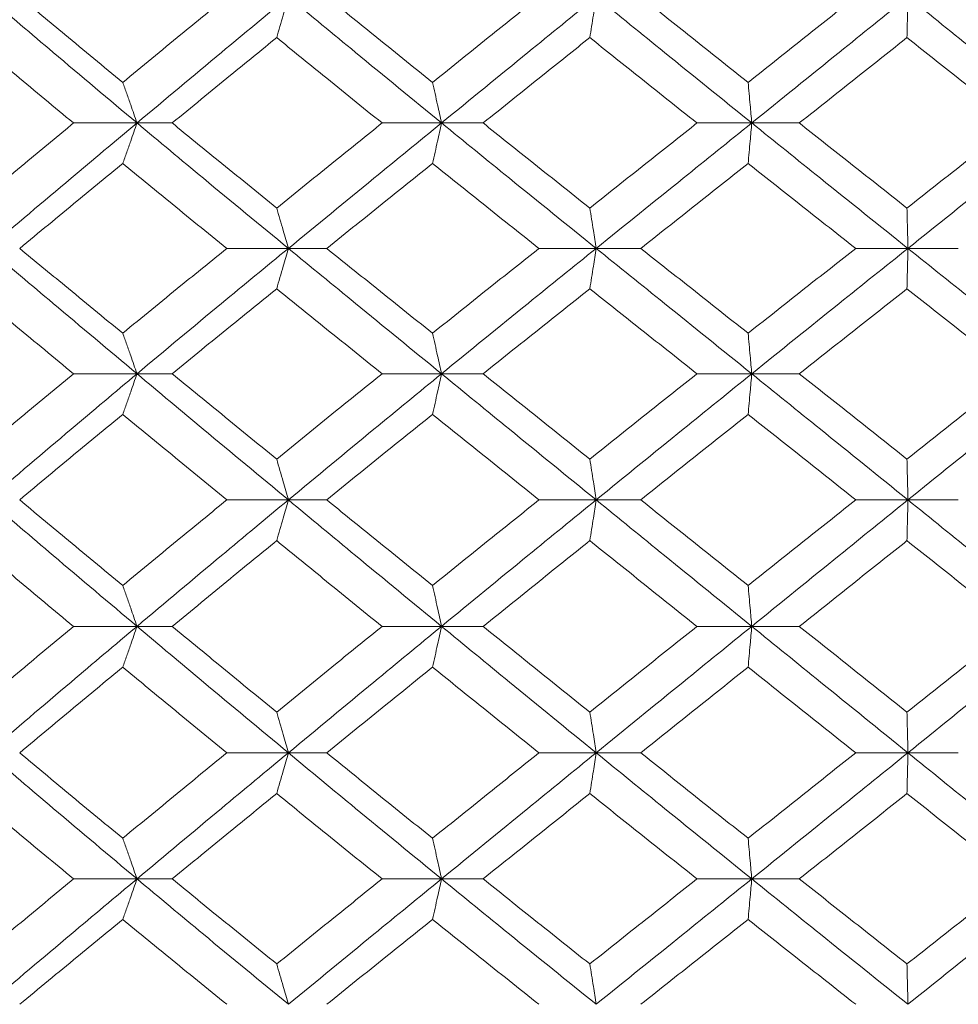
# Model space of a CAD drawing. Header units: inches. Extents: x -4.1 to 22.8, y -8.3 to 17.7.
# Tile 31 of 130: x -1.454 to -1, y 1.439 to 1.915. Entities that reach past the tile are written whole.
import ezdxf

# ---------------------------------------------------------------- set-up
doc = ezdxf.new("R2010")
doc.units = ezdxf.units.IN
doc.header["$MEASUREMENT"] = 0

msp = doc.modelspace()

# ---------------------------------------------------------------- linework, layer by layer
at = {"color": 7, "linetype": 'Continuous', "lineweight": 15}
for p, q in [((-1.39707, 1.86521), (-1.42774, 1.86521)), ((-1.39707, 1.86521), (-1.38009, 1.86521)), ((-1.24991, 1.86521), (-1.27864, 1.86521)), ((-1.24991, 1.86521), (-1.22982, 1.86521)), ((-1.1, 1.86521), (-1.12647, 1.86521)), ((-1.1, 1.86521), (-1.07701, 1.86521)), ((-1.32394, 1.80459), (-1.35368, 1.80459)), ((-1.32394, 1.80459), (-1.30537, 1.80459)), ((-1.1752, 1.80459), (-1.20284, 1.80459)), ((-1.1752, 1.80459), (-1.15363, 1.80459)), ((-1.02453, 1.80459), (-1.04976, 1.80459)), ((-1.02453, 1.80459), (-1.00019, 1.80459)), ((-1.39707, 1.74397), (-1.42774, 1.74397)), ((-1.39707, 1.74397), (-1.38009, 1.74397)), ((-1.24991, 1.74397), (-1.27864, 1.74397)), ((-1.24991, 1.74397), (-1.22982, 1.74397)), ((-1.1, 1.74397), (-1.12647, 1.74397)), ((-1.1, 1.74397), (-1.07701, 1.74397)), ((-1.32394, 1.68301), (-1.35368, 1.68301)), ((-1.32394, 1.68301), (-1.30537, 1.68301)), ((-1.1752, 1.68301), (-1.20284, 1.68301)), ((-1.1752, 1.68301), (-1.15363, 1.68301)), ((-1.02453, 1.68301), (-1.04976, 1.68301)), ((-1.02453, 1.68301), (-1.00019, 1.68301)), ((-1.39707, 1.62189), (-1.42774, 1.62189)), ((-1.39707, 1.62189), (-1.38009, 1.62189)), ((-1.24991, 1.62189), (-1.27864, 1.62189)), ((-1.24991, 1.62189), (-1.22982, 1.62189)), ((-1.1, 1.62189), (-1.12647, 1.62189)), ((-1.1, 1.62189), (-1.07701, 1.62189)), ((-1.32394, 1.56076), (-1.35368, 1.56076)), ((-1.32394, 1.56076), (-1.30537, 1.56076)), ((-1.1752, 1.56076), (-1.20284, 1.56076)), ((-1.1752, 1.56076), (-1.15363, 1.56076)), ((-1.02453, 1.56076), (-1.04976, 1.56076)), ((-1.02453, 1.56076), (-1.00019, 1.56076)), ((-1.39707, 1.49981), (-1.42774, 1.49981)), ((-1.39707, 1.49981), (-1.38009, 1.49981)), ((-1.24991, 1.49981), (-1.27864, 1.49981)), ((-1.24991, 1.49981), (-1.22982, 1.49981)), ((-1.1, 1.49981), (-1.12647, 1.49981)), ((-1.1, 1.49981), (-1.07701, 1.49981))]:
    msp.add_line(p, q, dxfattribs=at)
for points, knots in [([(-1.39707, 1.86521), (-1.4106, 1.87657), (-1.43477, 1.89687), (-1.45861, 1.91721), (-1.46911, 1.92616)], [0, 0, 0, 0, 0.55955, 1, 1, 1, 1]), ([(-1.40397, 1.88484), (-1.4133, 1.89255), (-1.42997, 1.90631), (-1.44648, 1.9201), (-1.45376, 1.92616)], [0, 0, 0, 0, 0.55973, 1, 1, 1, 1]), ([(-1.40397, 1.88484), (-1.39462, 1.89255), (-1.3779, 1.90631), (-1.36108, 1.9201), (-1.35368, 1.92616)], [0, 0, 0, 0, 0.55973, 1, 1, 1, 1]), ([(-1.39707, 1.86521), (-1.38349, 1.87657), (-1.35922, 1.89687), (-1.33472, 1.91721), (-1.32394, 1.92616)], [0, 0, 0, 0, 0.55955, 1, 1, 1, 1]), ([(-1.32957, 1.90648), (-1.32904, 1.90828), (-1.32799, 1.91189), (-1.32611, 1.91844), (-1.32476, 1.92323), (-1.32394, 1.92616)], [0, 0, 0, 0, 0.278867, 0.557739, 1, 1, 1, 1]), ([(-1.24991, 1.86521), (-1.26378, 1.87657), (-1.28857, 1.89687), (-1.31312, 1.91721), (-1.32394, 1.92616)], [0, 0, 0, 0, 0.55955, 1, 1, 1, 1]), ([(-1.25426, 1.88484), (-1.26383, 1.89255), (-1.28091, 1.90631), (-1.29789, 1.9201), (-1.30537, 1.92616)], [0, 0, 0, 0, 0.55973, 1, 1, 1, 1]), ([(-1.25426, 1.88484), (-1.24468, 1.89255), (-1.22757, 1.90631), (-1.2104, 1.9201), (-1.20284, 1.92616)], [0, 0, 0, 0, 0.55973, 1, 1, 1, 1]), ([(-1.24991, 1.86521), (-1.23601, 1.87657), (-1.21116, 1.89687), (-1.1862, 1.91721), (-1.1752, 1.92616)], [0, 0, 0, 0, 0.55955, 1, 1, 1, 1]), ([(-1.17826, 1.90648), (-1.17797, 1.90828), (-1.1774, 1.91189), (-1.17638, 1.91844), (-1.17565, 1.92323), (-1.1752, 1.92616)], [0, 0, 0, 0, 0.2788707, 0.5577408, 1, 1, 1, 1]), ([(-1.1, 1.86521), (-1.11406, 1.87657), (-1.13919, 1.89687), (-1.16419, 1.91721), (-1.1752, 1.92616)], [0, 0, 0, 0, 0.55955, 1, 1, 1, 1]), ([(-1.10176, 1.88484), (-1.11145, 1.89255), (-1.12877, 1.90631), (-1.14603, 1.9201), (-1.15363, 1.92616)], [0, 0, 0, 0, 0.55973, 1, 1, 1, 1]), ([(-1.10176, 1.88484), (-1.09206, 1.89255), (-1.07473, 1.90631), (-1.05739, 1.9201), (-1.04976, 1.92616)], [0, 0, 0, 0, 0.55973, 1, 1, 1, 1]), ([(-1.1, 1.86521), (-1.08593, 1.87657), (-1.06078, 1.89687), (-1.03561, 1.91721), (-1.02453, 1.92616)], [0, 0, 0, 0, 0.55955, 1, 1, 1, 1]), ([(-1.02498, 1.90648), (-1.02494, 1.90828), (-1.02485, 1.91189), (-1.0247, 1.91844), (-1.0246, 1.92323), (-1.02453, 1.92616)], [0, 0, 0, 0, 0.2788694, 0.5577415, 1, 1, 1, 1]), ([(-0.94899, 1.86521), (-0.96308, 1.87657), (-0.98828, 1.89687), (-1.01345, 1.91721), (-1.02453, 1.92616)], [0, 0, 0, 0, 0.55955, 1, 1, 1, 1]), ([(-1.42774, 1.86521), (-1.43702, 1.8729), (-1.4536, 1.88665), (-1.47003, 1.90041), (-1.47726, 1.90648)], [0, 0, 0, 0, 0.559664, 1, 1, 1, 1]), ([(-1.38009, 1.86521), (-1.37069, 1.8729), (-1.3539, 1.88665), (-1.33701, 1.90041), (-1.32957, 1.90648)], [0, 0, 0, 0, 0.5596644, 1, 1, 1, 1]), ([(-1.27864, 1.86521), (-1.28817, 1.8729), (-1.3052, 1.88665), (-1.32212, 1.90041), (-1.32957, 1.90648)], [0, 0, 0, 0, 0.559664, 1, 1, 1, 1]), ([(-1.22982, 1.86521), (-1.22021, 1.8729), (-1.20305, 1.88665), (-1.18584, 1.90041), (-1.17826, 1.90648)], [0, 0, 0, 0, 0.5596642, 1, 1, 1, 1]), ([(-1.12647, 1.86521), (-1.13615, 1.8729), (-1.15344, 1.88665), (-1.17067, 1.90041), (-1.17826, 1.90648)], [0, 0, 0, 0, 0.559664, 1, 1, 1, 1]), ([(-1.07701, 1.86521), (-1.06731, 1.8729), (-1.04996, 1.88665), (-1.03262, 1.90041), (-1.02498, 1.90648)], [0, 0, 0, 0, 0.559664, 1, 1, 1, 1]), ([(-0.97291, 1.86521), (-0.98263, 1.8729), (-0.99999, 1.88665), (-1.01734, 1.90041), (-1.02498, 1.90648)], [0, 0, 0, 0, 0.559664, 1, 1, 1, 1]), ([(-1.40397, 1.88484), (-1.40332, 1.88304), (-1.40203, 1.87943), (-1.39973, 1.8729), (-1.39808, 1.86813), (-1.39707, 1.86521)], [0, 0, 0, 0, 0.279166, 0.558335, 1, 1, 1, 1]), ([(-1.25426, 1.88484), (-1.25386, 1.88304), (-1.25304, 1.87943), (-1.25159, 1.8729), (-1.25055, 1.86813), (-1.24991, 1.86521)], [0, 0, 0, 0, 0.279169, 0.558337, 1, 1, 1, 1]), ([(-1.10176, 1.88484), (-1.10159, 1.88304), (-1.10126, 1.87943), (-1.10068, 1.8729), (-1.10026, 1.86813), (-1.1, 1.86521)], [0, 0, 0, 0, 0.279167, 0.558336, 1, 1, 1, 1]), ([(-1.47726, 1.82409), (-1.46806, 1.83175), (-1.45161, 1.84545), (-1.43504, 1.85916), (-1.42774, 1.86521)], [0, 0, 0, 0, 0.559527, 1, 1, 1, 1]), ([(-1.46911, 1.80459), (-1.45575, 1.81587), (-1.43185, 1.83605), (-1.40771, 1.85629), (-1.39707, 1.86521)], [0, 0, 0, 0, 0.559248, 1, 1, 1, 1]), ([(-1.40397, 1.84561), (-1.40332, 1.84741), (-1.40203, 1.85101), (-1.39972, 1.85752), (-1.39808, 1.86229), (-1.39707, 1.86521)], [0, 0, 0, 0, 0.279357, 0.55871, 1, 1, 1, 1]), ([(-1.32394, 1.80459), (-1.33765, 1.81587), (-1.36217, 1.83605), (-1.38639, 1.85629), (-1.39707, 1.86521)], [0, 0, 0, 0, 0.559248, 1, 1, 1, 1]), ([(-1.32957, 1.82409), (-1.33903, 1.83175), (-1.35593, 1.84545), (-1.3727, 1.85916), (-1.38009, 1.86521)], [0, 0, 0, 0, 0.559528, 1, 1, 1, 1]), ([(-1.32957, 1.82409), (-1.32009, 1.83175), (-1.30315, 1.84545), (-1.28613, 1.85916), (-1.27864, 1.86521)], [0, 0, 0, 0, 0.5595276, 1, 1, 1, 1]), ([(-1.32394, 1.80459), (-1.31018, 1.81587), (-1.28557, 1.83605), (-1.26082, 1.85629), (-1.24991, 1.86521)], [0, 0, 0, 0, 0.559249, 1, 1, 1, 1]), ([(-1.25426, 1.84561), (-1.25386, 1.84741), (-1.25304, 1.85101), (-1.25159, 1.85752), (-1.25055, 1.86229), (-1.24991, 1.86521)], [0, 0, 0, 0, 0.279356, 0.558712, 1, 1, 1, 1]), ([(-1.1752, 1.80459), (-1.18918, 1.81587), (-1.21418, 1.83605), (-1.23898, 1.85629), (-1.24991, 1.86521)], [0, 0, 0, 0, 0.559248, 1, 1, 1, 1]), ([(-1.17826, 1.82409), (-1.1879, 1.83175), (-1.20512, 1.84545), (-1.22227, 1.85916), (-1.22982, 1.86521)], [0, 0, 0, 0, 0.559528, 1, 1, 1, 1]), ([(-1.17826, 1.82409), (-1.16861, 1.83175), (-1.15136, 1.84545), (-1.13408, 1.85916), (-1.12647, 1.86521)], [0, 0, 0, 0, 0.5595273, 1, 1, 1, 1]), ([(-1.1752, 1.80459), (-1.16119, 1.81587), (-1.13615, 1.83605), (-1.11106, 1.85629), (-1.1, 1.86521)], [0, 0, 0, 0, 0.559248, 1, 1, 1, 1]), ([(-1.10176, 1.84561), (-1.10159, 1.84741), (-1.10126, 1.85101), (-1.10068, 1.85752), (-1.10026, 1.86229), (-1.1, 1.86521)], [0, 0, 0, 0, 0.279354, 0.55871, 1, 1, 1, 1]), ([(-1.02453, 1.80459), (-1.03863, 1.81587), (-1.06383, 1.83605), (-1.08894, 1.85629), (-1.1, 1.86521)], [0, 0, 0, 0, 0.559248, 1, 1, 1, 1]), ([(-1.02498, 1.82409), (-1.03469, 1.83175), (-1.05206, 1.84545), (-1.06938, 1.85916), (-1.07701, 1.86521)], [0, 0, 0, 0, 0.559527, 1, 1, 1, 1]), ([(-1.02498, 1.82409), (-1.01526, 1.83175), (-0.99789, 1.84545), (-0.98055, 1.85916), (-0.97291, 1.86521)], [0, 0, 0, 0, 0.559527, 1, 1, 1, 1]), ([(-1.02453, 1.80459), (-1.01043, 1.81587), (-0.98522, 1.83605), (-0.96007, 1.85629), (-0.94899, 1.86521)], [0, 0, 0, 0, 0.5592483, 1, 1, 1, 1]), ([(-1.45376, 1.80459), (-1.4445, 1.81223), (-1.42796, 1.82589), (-1.41131, 1.83958), (-1.40397, 1.84561)], [0, 0, 0, 0, 0.559461, 1, 1, 1, 1]), ([(-1.35368, 1.80459), (-1.36309, 1.81223), (-1.37993, 1.82589), (-1.39662, 1.83958), (-1.40397, 1.84561)], [0, 0, 0, 0, 0.559461, 1, 1, 1, 1]), ([(-1.30537, 1.80459), (-1.29586, 1.81223), (-1.27885, 1.82589), (-1.26178, 1.83958), (-1.25426, 1.84561)], [0, 0, 0, 0, 0.559461, 1, 1, 1, 1]), ([(-1.20284, 1.80459), (-1.21245, 1.81223), (-1.22964, 1.82589), (-1.24673, 1.83958), (-1.25426, 1.84561)], [0, 0, 0, 0, 0.559461, 1, 1, 1, 1]), ([(-1.15363, 1.80459), (-1.14396, 1.81223), (-1.12668, 1.82589), (-1.10938, 1.83958), (-1.10176, 1.84561)], [0, 0, 0, 0, 0.559461, 1, 1, 1, 1]), ([(-1.04976, 1.80459), (-1.05947, 1.81223), (-1.07683, 1.82589), (-1.09413, 1.83958), (-1.10176, 1.84561)], [0, 0, 0, 0, 0.559461, 1, 1, 1, 1]), ([(-1.32957, 1.82409), (-1.32904, 1.8223), (-1.32798, 1.8187), (-1.3261, 1.81222), (-1.32476, 1.80748), (-1.32394, 1.80459)], [0, 0, 0, 0, 0.279852, 0.559705, 1, 1, 1, 1]), ([(-1.17826, 1.82409), (-1.17797, 1.8223), (-1.1774, 1.8187), (-1.17638, 1.81222), (-1.17565, 1.80748), (-1.1752, 1.80459)], [0, 0, 0, 0, 0.2798532, 0.5597057, 1, 1, 1, 1]), ([(-1.02498, 1.82409), (-1.02494, 1.8223), (-1.02485, 1.8187), (-1.0247, 1.81222), (-1.0246, 1.80748), (-1.02453, 1.80459)], [0, 0, 0, 0, 0.2798554, 0.5597056, 1, 1, 1, 1]), ([(-1.39707, 1.74397), (-1.4106, 1.75531), (-1.43474, 1.77555), (-1.45862, 1.79573), (-1.46911, 1.80459)], [0, 0, 0, 0, 0.560759, 1, 1, 1, 1]), ([(-1.40397, 1.76356), (-1.4133, 1.77124), (-1.42995, 1.78493), (-1.44649, 1.79858), (-1.45376, 1.80459)], [0, 0, 0, 0, 0.560541, 1, 1, 1, 1]), ([(-1.40397, 1.76356), (-1.39461, 1.77124), (-1.37792, 1.78493), (-1.36108, 1.79858), (-1.35368, 1.80459)], [0, 0, 0, 0, 0.560541, 1, 1, 1, 1]), ([(-1.39707, 1.74397), (-1.38348, 1.75531), (-1.35925, 1.77555), (-1.33471, 1.79573), (-1.32394, 1.80459)], [0, 0, 0, 0, 0.560759, 1, 1, 1, 1]), ([(-1.32957, 1.78508), (-1.32904, 1.78688), (-1.32798, 1.79047), (-1.3261, 1.79696), (-1.32476, 1.80169), (-1.32394, 1.80459)], [0, 0, 0, 0, 0.279852, 0.559704, 1, 1, 1, 1]), ([(-1.24991, 1.74397), (-1.26379, 1.75531), (-1.28854, 1.77555), (-1.31313, 1.79573), (-1.32394, 1.80459)], [0, 0, 0, 0, 0.560759, 1, 1, 1, 1]), ([(-1.25426, 1.76356), (-1.26383, 1.77124), (-1.2809, 1.78493), (-1.2979, 1.79858), (-1.30537, 1.80459)], [0, 0, 0, 0, 0.560541, 1, 1, 1, 1]), ([(-1.25426, 1.76356), (-1.24468, 1.77124), (-1.22758, 1.78493), (-1.21039, 1.79858), (-1.20284, 1.80459)], [0, 0, 0, 0, 0.560541, 1, 1, 1, 1]), ([(-1.24991, 1.74397), (-1.236, 1.75531), (-1.21119, 1.77555), (-1.18618, 1.79573), (-1.1752, 1.80459)], [0, 0, 0, 0, 0.560759, 1, 1, 1, 1]), ([(-1.17826, 1.78508), (-1.17797, 1.78688), (-1.1774, 1.79047), (-1.17638, 1.79696), (-1.17565, 1.80169), (-1.1752, 1.80459)], [0, 0, 0, 0, 0.279853, 0.559705, 1, 1, 1, 1]), ([(-1.1, 1.74397), (-1.11407, 1.75531), (-1.13916, 1.77555), (-1.1642, 1.79573), (-1.1752, 1.80459)], [0, 0, 0, 0, 0.560759, 1, 1, 1, 1]), ([(-1.10176, 1.76356), (-1.11145, 1.77124), (-1.12875, 1.78493), (-1.14603, 1.79858), (-1.15363, 1.80459)], [0, 0, 0, 0, 0.560541, 1, 1, 1, 1]), ([(-1.10176, 1.76356), (-1.09206, 1.77124), (-1.07475, 1.78493), (-1.05739, 1.79858), (-1.04976, 1.80459)], [0, 0, 0, 0, 0.5605412, 1, 1, 1, 1]), ([(-1.1, 1.74397), (-1.08592, 1.75531), (-1.06081, 1.77555), (-1.0356, 1.79573), (-1.02453, 1.80459)], [0, 0, 0, 0, 0.560759, 1, 1, 1, 1]), ([(-1.02498, 1.78508), (-1.02494, 1.78688), (-1.02485, 1.79047), (-1.0247, 1.79696), (-1.0246, 1.80169), (-1.02453, 1.80459)], [0, 0, 0, 0, 0.279855, 0.5597048, 1, 1, 1, 1]), ([(-0.94899, 1.74397), (-0.96309, 1.75531), (-0.98825, 1.77555), (-1.01346, 1.79573), (-1.02453, 1.80459)], [0, 0, 0, 0, 0.560759, 1, 1, 1, 1]), ([(-1.42774, 1.74397), (-1.43703, 1.75165), (-1.45359, 1.76537), (-1.47003, 1.77906), (-1.47726, 1.78508)], [0, 0, 0, 0, 0.560476, 1, 1, 1, 1]), ([(-1.38009, 1.74397), (-1.37068, 1.75165), (-1.35391, 1.76537), (-1.337, 1.77906), (-1.32957, 1.78508)], [0, 0, 0, 0, 0.560476, 1, 1, 1, 1]), ([(-1.27864, 1.74397), (-1.28818, 1.75165), (-1.30519, 1.76537), (-1.32213, 1.77906), (-1.32957, 1.78508)], [0, 0, 0, 0, 0.560476, 1, 1, 1, 1]), ([(-1.22982, 1.74397), (-1.22021, 1.75165), (-1.20306, 1.76537), (-1.18583, 1.77906), (-1.17826, 1.78508)], [0, 0, 0, 0, 0.560476, 1, 1, 1, 1]), ([(-1.12647, 1.74397), (-1.13615, 1.75165), (-1.15343, 1.76537), (-1.17068, 1.77906), (-1.17826, 1.78508)], [0, 0, 0, 0, 0.560476, 1, 1, 1, 1]), ([(-1.07701, 1.74397), (-1.0673, 1.75165), (-1.04997, 1.76537), (-1.03261, 1.77906), (-1.02498, 1.78508)], [0, 0, 0, 0, 0.560476, 1, 1, 1, 1]), ([(-0.97291, 1.74397), (-0.98263, 1.75165), (-0.99998, 1.76537), (-1.01734, 1.77906), (-1.02498, 1.78508)], [0, 0, 0, 0, 0.560476, 1, 1, 1, 1]), ([(-1.40397, 1.76356), (-1.40332, 1.76176), (-1.40203, 1.75816), (-1.39972, 1.75165), (-1.39808, 1.74688), (-1.39707, 1.74397)], [0, 0, 0, 0, 0.279357, 0.55871, 1, 1, 1, 1]), ([(-1.25426, 1.76356), (-1.25386, 1.76176), (-1.25304, 1.75816), (-1.25159, 1.75165), (-1.25055, 1.74688), (-1.24991, 1.74397)], [0, 0, 0, 0, 0.279356, 0.558712, 1, 1, 1, 1]), ([(-1.10176, 1.76356), (-1.10159, 1.76176), (-1.10126, 1.75816), (-1.10068, 1.75165), (-1.10026, 1.74688), (-1.1, 1.74397)], [0, 0, 0, 0, 0.279354, 0.55871, 1, 1, 1, 1]), ([(-1.47726, 1.7027), (-1.46805, 1.71041), (-1.45162, 1.72418), (-1.43503, 1.73792), (-1.42774, 1.74397)], [0, 0, 0, 0, 0.5603386, 1, 1, 1, 1]), ([(-1.46911, 1.68301), (-1.45574, 1.69441), (-1.43188, 1.71474), (-1.4077, 1.73504), (-1.39707, 1.74397)], [0, 0, 0, 0, 0.560458, 1, 1, 1, 1]), ([(-1.40397, 1.72433), (-1.40332, 1.72614), (-1.40203, 1.72974), (-1.39973, 1.73627), (-1.39808, 1.74104), (-1.39707, 1.74397)], [0, 0, 0, 0, 0.279166, 0.558335, 1, 1, 1, 1]), ([(-1.32394, 1.68301), (-1.33766, 1.69441), (-1.36214, 1.71474), (-1.38641, 1.73504), (-1.39707, 1.74397)], [0, 0, 0, 0, 0.560458, 1, 1, 1, 1]), ([(-1.32957, 1.7027), (-1.33903, 1.71041), (-1.35592, 1.72418), (-1.3727, 1.73792), (-1.38009, 1.74397)], [0, 0, 0, 0, 0.560339, 1, 1, 1, 1]), ([(-1.32957, 1.7027), (-1.32009, 1.71041), (-1.30316, 1.72418), (-1.28613, 1.73792), (-1.27864, 1.74397)], [0, 0, 0, 0, 0.560339, 1, 1, 1, 1]), ([(-1.32394, 1.68301), (-1.31017, 1.69441), (-1.2856, 1.71474), (-1.26081, 1.73504), (-1.24991, 1.74397)], [0, 0, 0, 0, 0.5604579, 1, 1, 1, 1]), ([(-1.25426, 1.72433), (-1.25386, 1.72614), (-1.25304, 1.72974), (-1.25159, 1.73627), (-1.25055, 1.74104), (-1.24991, 1.74397)], [0, 0, 0, 0, 0.279169, 0.558337, 1, 1, 1, 1]), ([(-1.1752, 1.68301), (-1.18919, 1.69441), (-1.21415, 1.71474), (-1.23899, 1.73504), (-1.24991, 1.74397)], [0, 0, 0, 0, 0.560458, 1, 1, 1, 1]), ([(-1.17826, 1.7027), (-1.1879, 1.71041), (-1.20511, 1.72418), (-1.22227, 1.73792), (-1.22982, 1.74397)], [0, 0, 0, 0, 0.560339, 1, 1, 1, 1]), ([(-1.17826, 1.7027), (-1.1686, 1.71041), (-1.15137, 1.72418), (-1.13408, 1.73792), (-1.12647, 1.74397)], [0, 0, 0, 0, 0.560339, 1, 1, 1, 1]), ([(-1.1752, 1.68301), (-1.16119, 1.69441), (-1.13618, 1.71474), (-1.11105, 1.73504), (-1.1, 1.74397)], [0, 0, 0, 0, 0.560458, 1, 1, 1, 1]), ([(-1.10176, 1.72433), (-1.10159, 1.72614), (-1.10126, 1.72974), (-1.10068, 1.73627), (-1.10026, 1.74104), (-1.1, 1.74397)], [0, 0, 0, 0, 0.279167, 0.558336, 1, 1, 1, 1]), ([(-1.02453, 1.68301), (-1.03863, 1.69441), (-1.0638, 1.71474), (-1.08895, 1.73504), (-1.1, 1.74397)], [0, 0, 0, 0, 0.560458, 1, 1, 1, 1]), ([(-1.02498, 1.7027), (-1.0347, 1.71041), (-1.05204, 1.72418), (-1.06939, 1.73792), (-1.07701, 1.74397)], [0, 0, 0, 0, 0.560339, 1, 1, 1, 1]), ([(-1.02498, 1.7027), (-1.01526, 1.71041), (-0.99791, 1.72418), (-0.98054, 1.73792), (-0.97291, 1.74397)], [0, 0, 0, 0, 0.560339, 1, 1, 1, 1]), ([(-1.02453, 1.68301), (-1.01042, 1.69441), (-0.98525, 1.71474), (-0.96006, 1.73504), (-0.94899, 1.74397)], [0, 0, 0, 0, 0.560458, 1, 1, 1, 1]), ([(-1.45376, 1.68301), (-1.4445, 1.69073), (-1.42797, 1.70451), (-1.4113, 1.71828), (-1.40397, 1.72433)], [0, 0, 0, 0, 0.560273, 1, 1, 1, 1]), ([(-1.35368, 1.68301), (-1.3631, 1.69073), (-1.37992, 1.70451), (-1.39662, 1.71828), (-1.40397, 1.72433)], [0, 0, 0, 0, 0.560273, 1, 1, 1, 1]), ([(-1.30537, 1.68301), (-1.29585, 1.69073), (-1.27887, 1.70451), (-1.26178, 1.71828), (-1.25426, 1.72433)], [0, 0, 0, 0, 0.5602733, 1, 1, 1, 1]), ([(-1.20284, 1.68301), (-1.21246, 1.69073), (-1.22963, 1.70451), (-1.24674, 1.71828), (-1.25426, 1.72433)], [0, 0, 0, 0, 0.5602732, 1, 1, 1, 1]), ([(-1.15363, 1.68301), (-1.14395, 1.69073), (-1.12669, 1.70451), (-1.10937, 1.71828), (-1.10176, 1.72433)], [0, 0, 0, 0, 0.5602732, 1, 1, 1, 1]), ([(-1.04976, 1.68301), (-1.05947, 1.69073), (-1.07681, 1.70451), (-1.09414, 1.71828), (-1.10176, 1.72433)], [0, 0, 0, 0, 0.560273, 1, 1, 1, 1]), ([(-1.32957, 1.7027), (-1.32904, 1.70089), (-1.32799, 1.69728), (-1.32611, 1.69074), (-1.32476, 1.68595), (-1.32394, 1.68301)], [0, 0, 0, 0, 0.2788674, 0.5577373, 1, 1, 1, 1]), ([(-1.17826, 1.7027), (-1.17797, 1.70089), (-1.1774, 1.69728), (-1.17638, 1.69074), (-1.17565, 1.68595), (-1.1752, 1.68301)], [0, 0, 0, 0, 0.2788707, 0.5577393, 1, 1, 1, 1]), ([(-1.02498, 1.7027), (-1.02494, 1.70089), (-1.02485, 1.69728), (-1.0247, 1.69074), (-1.0246, 1.68595), (-1.02453, 1.68301)], [0, 0, 0, 0, 0.278869, 0.55774, 1, 1, 1, 1]), ([(-1.39707, 1.62189), (-1.4106, 1.6333), (-1.43475, 1.65368), (-1.45862, 1.67405), (-1.46911, 1.68301)], [0, 0, 0, 0, 0.560155, 1, 1, 1, 1]), ([(-1.40397, 1.64161), (-1.4133, 1.64934), (-1.42996, 1.66315), (-1.44649, 1.67694), (-1.45376, 1.68301)], [0, 0, 0, 0, 0.560136, 1, 1, 1, 1]), ([(-1.40397, 1.64161), (-1.39461, 1.64934), (-1.37791, 1.66315), (-1.36108, 1.67694), (-1.35368, 1.68301)], [0, 0, 0, 0, 0.560137, 1, 1, 1, 1]), ([(-1.39707, 1.62189), (-1.38348, 1.6333), (-1.35923, 1.65368), (-1.33472, 1.67405), (-1.32394, 1.68301)], [0, 0, 0, 0, 0.560155, 1, 1, 1, 1]), ([(-1.32957, 1.66331), (-1.32904, 1.66511), (-1.32799, 1.66873), (-1.32611, 1.67528), (-1.32476, 1.68007), (-1.32394, 1.68301)], [0, 0, 0, 0, 0.278773, 0.557549, 1, 1, 1, 1]), ([(-1.24991, 1.62189), (-1.26379, 1.6333), (-1.28855, 1.65368), (-1.31313, 1.67405), (-1.32394, 1.68301)], [0, 0, 0, 0, 0.560155, 1, 1, 1, 1]), ([(-1.25426, 1.64161), (-1.26383, 1.64934), (-1.2809, 1.66315), (-1.2979, 1.67694), (-1.30537, 1.68301)], [0, 0, 0, 0, 0.560137, 1, 1, 1, 1]), ([(-1.25426, 1.64161), (-1.24468, 1.64934), (-1.22758, 1.66315), (-1.21039, 1.67694), (-1.20284, 1.68301)], [0, 0, 0, 0, 0.560137, 1, 1, 1, 1]), ([(-1.24991, 1.62189), (-1.23601, 1.6333), (-1.21118, 1.65368), (-1.18619, 1.67405), (-1.1752, 1.68301)], [0, 0, 0, 0, 0.560155, 1, 1, 1, 1]), ([(-1.17826, 1.66331), (-1.17797, 1.66511), (-1.1774, 1.66873), (-1.17638, 1.67528), (-1.17565, 1.68007), (-1.1752, 1.68301)], [0, 0, 0, 0, 0.2787778, 0.5575501, 1, 1, 1, 1]), ([(-1.1, 1.62189), (-1.11407, 1.6333), (-1.13918, 1.65368), (-1.1642, 1.67405), (-1.1752, 1.68301)], [0, 0, 0, 0, 0.5601553, 1, 1, 1, 1]), ([(-1.10176, 1.64161), (-1.11145, 1.64934), (-1.12876, 1.66315), (-1.14603, 1.67694), (-1.15363, 1.68301)], [0, 0, 0, 0, 0.560137, 1, 1, 1, 1]), ([(-1.10176, 1.64161), (-1.09206, 1.64934), (-1.07474, 1.66315), (-1.05739, 1.67694), (-1.04976, 1.68301)], [0, 0, 0, 0, 0.560137, 1, 1, 1, 1]), ([(-1.1, 1.62189), (-1.08593, 1.6333), (-1.06079, 1.65368), (-1.03561, 1.67405), (-1.02453, 1.68301)], [0, 0, 0, 0, 0.560155, 1, 1, 1, 1]), ([(-1.02498, 1.66331), (-1.02494, 1.66511), (-1.02485, 1.66873), (-1.0247, 1.67528), (-1.0246, 1.68007), (-1.02453, 1.68301)], [0, 0, 0, 0, 0.2787772, 0.5575521, 1, 1, 1, 1]), ([(-0.94899, 1.62189), (-0.96309, 1.6333), (-0.98826, 1.65368), (-1.01345, 1.67405), (-1.02453, 1.68301)], [0, 0, 0, 0, 0.560155, 1, 1, 1, 1]), ([(-1.42774, 1.62189), (-1.43702, 1.62962), (-1.4536, 1.64343), (-1.47003, 1.65723), (-1.47726, 1.66331)], [0, 0, 0, 0, 0.560071, 1, 1, 1, 1]), ([(-1.38009, 1.62189), (-1.37069, 1.62962), (-1.3539, 1.64343), (-1.337, 1.65723), (-1.32957, 1.66331)], [0, 0, 0, 0, 0.560071, 1, 1, 1, 1]), ([(-1.27864, 1.62189), (-1.28817, 1.62962), (-1.3052, 1.64343), (-1.32212, 1.65723), (-1.32957, 1.66331)], [0, 0, 0, 0, 0.56007, 1, 1, 1, 1]), ([(-1.22982, 1.62189), (-1.22021, 1.62962), (-1.20305, 1.64343), (-1.18583, 1.65723), (-1.17826, 1.66331)], [0, 0, 0, 0, 0.5600707, 1, 1, 1, 1]), ([(-1.12647, 1.62189), (-1.13615, 1.62962), (-1.15344, 1.64343), (-1.17067, 1.65723), (-1.17826, 1.66331)], [0, 0, 0, 0, 0.560071, 1, 1, 1, 1]), ([(-1.07701, 1.62189), (-1.0673, 1.62962), (-1.04997, 1.64343), (-1.03261, 1.65723), (-1.02498, 1.66331)], [0, 0, 0, 0, 0.5600707, 1, 1, 1, 1]), ([(-0.97291, 1.62189), (-0.98263, 1.62962), (-0.99998, 1.64343), (-1.01734, 1.65723), (-1.02498, 1.66331)], [0, 0, 0, 0, 0.560071, 1, 1, 1, 1]), ([(-1.40397, 1.64161), (-1.40332, 1.6398), (-1.40203, 1.63618), (-1.39973, 1.62963), (-1.39808, 1.62483), (-1.39707, 1.62189)], [0, 0, 0, 0, 0.2786754, 0.5573503, 1, 1, 1, 1]), ([(-1.25426, 1.64161), (-1.25386, 1.6398), (-1.25304, 1.63618), (-1.25159, 1.62963), (-1.25055, 1.62483), (-1.24991, 1.62189)], [0, 0, 0, 0, 0.278677, 0.557351, 1, 1, 1, 1]), ([(-1.10176, 1.64161), (-1.10159, 1.6398), (-1.10127, 1.63618), (-1.10068, 1.62963), (-1.10026, 1.62483), (-1.1, 1.62189)], [0, 0, 0, 0, 0.278674, 0.55735, 1, 1, 1, 1]), ([(-1.47726, 1.58047), (-1.46806, 1.5882), (-1.45162, 1.602), (-1.43504, 1.61581), (-1.42774, 1.62189)], [0, 0, 0, 0, 0.559933, 1, 1, 1, 1]), ([(-1.46911, 1.56076), (-1.45575, 1.57217), (-1.43187, 1.59254), (-1.40771, 1.61292), (-1.39707, 1.62189)], [0, 0, 0, 0, 0.5598528, 1, 1, 1, 1]), ([(-1.40397, 1.60216), (-1.40332, 1.60397), (-1.40203, 1.60759), (-1.39973, 1.61414), (-1.39808, 1.61894), (-1.39707, 1.62189)], [0, 0, 0, 0, 0.278675, 0.557352, 1, 1, 1, 1]), ([(-1.32394, 1.56076), (-1.33766, 1.57217), (-1.36216, 1.59254), (-1.3864, 1.61292), (-1.39707, 1.62189)], [0, 0, 0, 0, 0.559853, 1, 1, 1, 1]), ([(-1.32957, 1.58047), (-1.33903, 1.5882), (-1.35592, 1.602), (-1.3727, 1.61581), (-1.38009, 1.62189)], [0, 0, 0, 0, 0.559933, 1, 1, 1, 1]), ([(-1.32957, 1.58047), (-1.32009, 1.5882), (-1.30316, 1.602), (-1.28613, 1.61581), (-1.27864, 1.62189)], [0, 0, 0, 0, 0.559933, 1, 1, 1, 1]), ([(-1.32394, 1.56076), (-1.31017, 1.57217), (-1.28559, 1.59254), (-1.26082, 1.61292), (-1.24991, 1.62189)], [0, 0, 0, 0, 0.559853, 1, 1, 1, 1]), ([(-1.25426, 1.60216), (-1.25386, 1.60397), (-1.25304, 1.60759), (-1.25159, 1.61414), (-1.25055, 1.61894), (-1.24991, 1.62189)], [0, 0, 0, 0, 0.278677, 0.557352, 1, 1, 1, 1]), ([(-1.1752, 1.56076), (-1.18919, 1.57217), (-1.21417, 1.59254), (-1.23899, 1.61292), (-1.24991, 1.62189)], [0, 0, 0, 0, 0.559853, 1, 1, 1, 1]), ([(-1.17826, 1.58047), (-1.1879, 1.5882), (-1.20512, 1.602), (-1.22227, 1.61581), (-1.22982, 1.62189)], [0, 0, 0, 0, 0.559933, 1, 1, 1, 1]), ([(-1.17826, 1.58047), (-1.1686, 1.5882), (-1.15136, 1.602), (-1.13408, 1.61581), (-1.12647, 1.62189)], [0, 0, 0, 0, 0.559933, 1, 1, 1, 1]), ([(-1.1752, 1.56076), (-1.16119, 1.57217), (-1.13617, 1.59254), (-1.11106, 1.61292), (-1.1, 1.62189)], [0, 0, 0, 0, 0.559853, 1, 1, 1, 1]), ([(-1.10176, 1.60216), (-1.10159, 1.60397), (-1.10127, 1.60759), (-1.10068, 1.61414), (-1.10026, 1.61894), (-1.1, 1.62189)], [0, 0, 0, 0, 0.2786745, 0.5573512, 1, 1, 1, 1]), ([(-1.02453, 1.56076), (-1.03863, 1.57217), (-1.06381, 1.59254), (-1.08894, 1.61292), (-1.1, 1.62189)], [0, 0, 0, 0, 0.559853, 1, 1, 1, 1]), ([(-1.02498, 1.58047), (-1.03469, 1.5882), (-1.05205, 1.602), (-1.06939, 1.61581), (-1.07701, 1.62189)], [0, 0, 0, 0, 0.559933, 1, 1, 1, 1]), ([(-1.02498, 1.58047), (-1.01526, 1.5882), (-0.9979, 1.602), (-0.98054, 1.61581), (-0.97291, 1.62189)], [0, 0, 0, 0, 0.559933, 1, 1, 1, 1]), ([(-1.02453, 1.56076), (-1.01043, 1.57217), (-0.98524, 1.59254), (-0.96007, 1.61292), (-0.94899, 1.62189)], [0, 0, 0, 0, 0.559853, 1, 1, 1, 1]), ([(-1.45376, 1.56076), (-1.4445, 1.56849), (-1.42797, 1.58228), (-1.4113, 1.59609), (-1.40397, 1.60216)], [0, 0, 0, 0, 0.559868, 1, 1, 1, 1]), ([(-1.35368, 1.56076), (-1.3631, 1.56849), (-1.37992, 1.58228), (-1.39662, 1.59609), (-1.40397, 1.60216)], [0, 0, 0, 0, 0.5598675, 1, 1, 1, 1]), ([(-1.30537, 1.56076), (-1.29586, 1.56849), (-1.27886, 1.58228), (-1.26178, 1.59609), (-1.25426, 1.60216)], [0, 0, 0, 0, 0.559868, 1, 1, 1, 1]), ([(-1.20284, 1.56076), (-1.21245, 1.56849), (-1.22964, 1.58228), (-1.24674, 1.59609), (-1.25426, 1.60216)], [0, 0, 0, 0, 0.559867, 1, 1, 1, 1]), ([(-1.15363, 1.56076), (-1.14396, 1.56849), (-1.12668, 1.58228), (-1.10938, 1.59609), (-1.10176, 1.60216)], [0, 0, 0, 0, 0.5598676, 1, 1, 1, 1]), ([(-1.04976, 1.56076), (-1.05947, 1.56849), (-1.07682, 1.58228), (-1.09414, 1.59609), (-1.10176, 1.60216)], [0, 0, 0, 0, 0.559868, 1, 1, 1, 1]), ([(-1.32957, 1.58047), (-1.32904, 1.57866), (-1.32799, 1.57505), (-1.32611, 1.56849), (-1.32476, 1.5637), (-1.32394, 1.56076)], [0, 0, 0, 0, 0.2787713, 0.5575486, 1, 1, 1, 1]), ([(-1.17826, 1.58047), (-1.17797, 1.57866), (-1.1774, 1.57505), (-1.17638, 1.56849), (-1.17565, 1.5637), (-1.1752, 1.56076)], [0, 0, 0, 0, 0.278776, 0.55755, 1, 1, 1, 1]), ([(-1.02498, 1.58047), (-1.02494, 1.57866), (-1.02485, 1.57505), (-1.0247, 1.56849), (-1.0246, 1.5637), (-1.02453, 1.56076)], [0, 0, 0, 0, 0.278776, 0.557552, 1, 1, 1, 1]), ([(-1.39707, 1.49981), (-1.4106, 1.51117), (-1.43477, 1.53147), (-1.45861, 1.55181), (-1.46911, 1.56076)], [0, 0, 0, 0, 0.55955, 1, 1, 1, 1]), ([(-1.40397, 1.51944), (-1.4133, 1.52715), (-1.42997, 1.54091), (-1.44648, 1.5547), (-1.45376, 1.56076)], [0, 0, 0, 0, 0.55973, 1, 1, 1, 1]), ([(-1.40397, 1.51944), (-1.39462, 1.52715), (-1.3779, 1.54091), (-1.36108, 1.5547), (-1.35368, 1.56076)], [0, 0, 0, 0, 0.55973, 1, 1, 1, 1]), ([(-1.39707, 1.49981), (-1.38349, 1.51117), (-1.35922, 1.53147), (-1.33472, 1.55181), (-1.32394, 1.56076)], [0, 0, 0, 0, 0.55955, 1, 1, 1, 1]), ([(-1.32957, 1.54108), (-1.32904, 1.54288), (-1.32799, 1.54649), (-1.32611, 1.55304), (-1.32476, 1.55783), (-1.32394, 1.56076)], [0, 0, 0, 0, 0.278869, 0.557739, 1, 1, 1, 1]), ([(-1.24991, 1.49981), (-1.26378, 1.51117), (-1.28857, 1.53147), (-1.31312, 1.55181), (-1.32394, 1.56076)], [0, 0, 0, 0, 0.55955, 1, 1, 1, 1]), ([(-1.25426, 1.51944), (-1.26383, 1.52715), (-1.28091, 1.54091), (-1.29789, 1.5547), (-1.30537, 1.56076)], [0, 0, 0, 0, 0.55973, 1, 1, 1, 1]), ([(-1.25426, 1.51944), (-1.24468, 1.52715), (-1.22757, 1.54091), (-1.2104, 1.5547), (-1.20284, 1.56076)], [0, 0, 0, 0, 0.55973, 1, 1, 1, 1]), ([(-1.24991, 1.49981), (-1.23601, 1.51117), (-1.21116, 1.53147), (-1.1862, 1.55181), (-1.1752, 1.56076)], [0, 0, 0, 0, 0.55955, 1, 1, 1, 1]), ([(-1.17826, 1.54108), (-1.17797, 1.54288), (-1.1774, 1.54649), (-1.17638, 1.55304), (-1.17565, 1.55783), (-1.1752, 1.56076)], [0, 0, 0, 0, 0.278872, 0.557741, 1, 1, 1, 1]), ([(-1.1, 1.49981), (-1.11406, 1.51117), (-1.13919, 1.53147), (-1.16419, 1.55181), (-1.1752, 1.56076)], [0, 0, 0, 0, 0.55955, 1, 1, 1, 1]), ([(-1.10176, 1.51944), (-1.11145, 1.52715), (-1.12877, 1.54091), (-1.14603, 1.5547), (-1.15363, 1.56076)], [0, 0, 0, 0, 0.55973, 1, 1, 1, 1]), ([(-1.10176, 1.51944), (-1.09206, 1.52715), (-1.07473, 1.54091), (-1.05739, 1.5547), (-1.04976, 1.56076)], [0, 0, 0, 0, 0.55973, 1, 1, 1, 1]), ([(-1.1, 1.49981), (-1.08593, 1.51117), (-1.06078, 1.53147), (-1.03561, 1.55181), (-1.02453, 1.56076)], [0, 0, 0, 0, 0.55955, 1, 1, 1, 1]), ([(-1.02498, 1.54108), (-1.02494, 1.54288), (-1.02485, 1.54649), (-1.0247, 1.55304), (-1.0246, 1.55783), (-1.02453, 1.56076)], [0, 0, 0, 0, 0.278871, 0.557741, 1, 1, 1, 1]), ([(-0.94899, 1.49981), (-0.96308, 1.51117), (-0.98828, 1.53147), (-1.01345, 1.55181), (-1.02453, 1.56076)], [0, 0, 0, 0, 0.55955, 1, 1, 1, 1]), ([(-1.42774, 1.49981), (-1.43702, 1.5075), (-1.4536, 1.52125), (-1.47003, 1.53501), (-1.47726, 1.54108)], [0, 0, 0, 0, 0.5596648, 1, 1, 1, 1]), ([(-1.38009, 1.49981), (-1.37069, 1.5075), (-1.3539, 1.52125), (-1.33701, 1.53501), (-1.32957, 1.54108)], [0, 0, 0, 0, 0.5596651, 1, 1, 1, 1]), ([(-1.27864, 1.49981), (-1.28817, 1.5075), (-1.3052, 1.52125), (-1.32212, 1.53501), (-1.32957, 1.54108)], [0, 0, 0, 0, 0.5596652, 1, 1, 1, 1]), ([(-1.22982, 1.49981), (-1.22021, 1.5075), (-1.20305, 1.52125), (-1.18584, 1.53501), (-1.17826, 1.54108)], [0, 0, 0, 0, 0.5596648, 1, 1, 1, 1]), ([(-1.12647, 1.49981), (-1.13615, 1.5075), (-1.15344, 1.52125), (-1.17067, 1.53501), (-1.17826, 1.54108)], [0, 0, 0, 0, 0.5596651, 1, 1, 1, 1]), ([(-1.07701, 1.49981), (-1.06731, 1.5075), (-1.04996, 1.52125), (-1.03262, 1.53501), (-1.02498, 1.54108)], [0, 0, 0, 0, 0.559665, 1, 1, 1, 1]), ([(-0.97291, 1.49981), (-0.98263, 1.5075), (-0.99999, 1.52125), (-1.01734, 1.53501), (-1.02498, 1.54108)], [0, 0, 0, 0, 0.559665, 1, 1, 1, 1]), ([(-1.40397, 1.51944), (-1.40332, 1.51764), (-1.40203, 1.51403), (-1.39973, 1.5075), (-1.39808, 1.50273), (-1.39707, 1.49981)], [0, 0, 0, 0, 0.2791673, 0.5583334, 1, 1, 1, 1]), ([(-1.25426, 1.51944), (-1.25386, 1.51764), (-1.25304, 1.51403), (-1.25159, 1.5075), (-1.25055, 1.50273), (-1.24991, 1.49981)], [0, 0, 0, 0, 0.279171, 0.558336, 1, 1, 1, 1]), ([(-1.10176, 1.51944), (-1.10159, 1.51764), (-1.10126, 1.51403), (-1.10068, 1.5075), (-1.10026, 1.50273), (-1.1, 1.49981)], [0, 0, 0, 0, 0.279168, 0.5583347, 1, 1, 1, 1]), ([(-1.47726, 1.45869), (-1.46806, 1.46635), (-1.45161, 1.48005), (-1.43504, 1.49376), (-1.42774, 1.49981)], [0, 0, 0, 0, 0.559527, 1, 1, 1, 1]), ([(-1.46911, 1.43919), (-1.45575, 1.45047), (-1.43185, 1.47065), (-1.40771, 1.49089), (-1.39707, 1.49981)], [0, 0, 0, 0, 0.559248, 1, 1, 1, 1]), ([(-1.40397, 1.48021), (-1.40332, 1.48201), (-1.40203, 1.48561), (-1.39972, 1.49212), (-1.39808, 1.49689), (-1.39707, 1.49981)], [0, 0, 0, 0, 0.279359, 0.558712, 1, 1, 1, 1]), ([(-1.32394, 1.43919), (-1.33765, 1.45047), (-1.36217, 1.47065), (-1.38639, 1.49089), (-1.39707, 1.49981)], [0, 0, 0, 0, 0.559248, 1, 1, 1, 1]), ([(-1.32957, 1.45869), (-1.33903, 1.46635), (-1.35593, 1.48005), (-1.3727, 1.49376), (-1.38009, 1.49981)], [0, 0, 0, 0, 0.559528, 1, 1, 1, 1]), ([(-1.32957, 1.45869), (-1.32009, 1.46635), (-1.30315, 1.48005), (-1.28613, 1.49376), (-1.27864, 1.49981)], [0, 0, 0, 0, 0.5595276, 1, 1, 1, 1]), ([(-1.32394, 1.43919), (-1.31018, 1.45047), (-1.28557, 1.47065), (-1.26082, 1.49089), (-1.24991, 1.49981)], [0, 0, 0, 0, 0.559249, 1, 1, 1, 1]), ([(-1.25426, 1.48021), (-1.25386, 1.48201), (-1.25304, 1.48561), (-1.25159, 1.49212), (-1.25055, 1.49689), (-1.24991, 1.49981)], [0, 0, 0, 0, 0.279358, 0.558714, 1, 1, 1, 1]), ([(-1.1752, 1.43919), (-1.18918, 1.45047), (-1.21418, 1.47065), (-1.23898, 1.49089), (-1.24991, 1.49981)], [0, 0, 0, 0, 0.559248, 1, 1, 1, 1]), ([(-1.17826, 1.45869), (-1.1879, 1.46635), (-1.20512, 1.48005), (-1.22227, 1.49376), (-1.22982, 1.49981)], [0, 0, 0, 0, 0.559528, 1, 1, 1, 1]), ([(-1.17826, 1.45869), (-1.16861, 1.46635), (-1.15136, 1.48005), (-1.13408, 1.49376), (-1.12647, 1.49981)], [0, 0, 0, 0, 0.5595273, 1, 1, 1, 1]), ([(-1.1752, 1.43919), (-1.16119, 1.45047), (-1.13615, 1.47065), (-1.11106, 1.49089), (-1.1, 1.49981)], [0, 0, 0, 0, 0.559248, 1, 1, 1, 1]), ([(-1.10176, 1.48021), (-1.10159, 1.48201), (-1.10126, 1.48561), (-1.10068, 1.49212), (-1.10026, 1.49689), (-1.1, 1.49981)], [0, 0, 0, 0, 0.279357, 0.558712, 1, 1, 1, 1]), ([(-1.02453, 1.43919), (-1.03863, 1.45047), (-1.06383, 1.47065), (-1.08894, 1.49089), (-1.1, 1.49981)], [0, 0, 0, 0, 0.559248, 1, 1, 1, 1]), ([(-1.02498, 1.45869), (-1.03469, 1.46635), (-1.05206, 1.48005), (-1.06938, 1.49376), (-1.07701, 1.49981)], [0, 0, 0, 0, 0.559527, 1, 1, 1, 1]), ([(-1.02498, 1.45869), (-1.01526, 1.46635), (-0.99789, 1.48005), (-0.98055, 1.49376), (-0.97291, 1.49981)], [0, 0, 0, 0, 0.559527, 1, 1, 1, 1]), ([(-1.02453, 1.43919), (-1.01043, 1.45047), (-0.98522, 1.47065), (-0.96007, 1.49089), (-0.94899, 1.49981)], [0, 0, 0, 0, 0.5592483, 1, 1, 1, 1]), ([(-1.45376, 1.43919), (-1.4445, 1.44683), (-1.42796, 1.46049), (-1.41131, 1.47418), (-1.40397, 1.48021)], [0, 0, 0, 0, 0.559462, 1, 1, 1, 1]), ([(-1.35368, 1.43919), (-1.36309, 1.44683), (-1.37993, 1.46049), (-1.39662, 1.47418), (-1.40397, 1.48021)], [0, 0, 0, 0, 0.559462, 1, 1, 1, 1]), ([(-1.30537, 1.43919), (-1.29586, 1.44683), (-1.27885, 1.46049), (-1.26178, 1.47418), (-1.25426, 1.48021)], [0, 0, 0, 0, 0.559462, 1, 1, 1, 1]), ([(-1.20284, 1.43919), (-1.21245, 1.44683), (-1.22964, 1.46049), (-1.24673, 1.47418), (-1.25426, 1.48021)], [0, 0, 0, 0, 0.559462, 1, 1, 1, 1]), ([(-1.15363, 1.43919), (-1.14396, 1.44683), (-1.12668, 1.46049), (-1.10938, 1.47418), (-1.10176, 1.48021)], [0, 0, 0, 0, 0.559462, 1, 1, 1, 1]), ([(-1.04976, 1.43919), (-1.05947, 1.44683), (-1.07683, 1.46049), (-1.09413, 1.47418), (-1.10176, 1.48021)], [0, 0, 0, 0, 0.559462, 1, 1, 1, 1]), ([(-1.32957, 1.45869), (-1.32904, 1.4569), (-1.32798, 1.4533), (-1.3261, 1.44682), (-1.32476, 1.44208), (-1.32394, 1.43919)], [0, 0, 0, 0, 0.27985, 0.559705, 1, 1, 1, 1]), ([(-1.17826, 1.45869), (-1.17797, 1.4569), (-1.1774, 1.4533), (-1.17638, 1.44682), (-1.17565, 1.44208), (-1.1752, 1.43919)], [0, 0, 0, 0, 0.279852, 0.559706, 1, 1, 1, 1]), ([(-1.02498, 1.45869), (-1.02494, 1.4569), (-1.02485, 1.4533), (-1.0247, 1.44682), (-1.0246, 1.44208), (-1.02453, 1.43919)], [0, 0, 0, 0, 0.279854, 0.559706, 1, 1, 1, 1])]:
    msp.add_open_spline(points, degree=3, knots=knots, dxfattribs=at)

doc.saveas('drawing.dxf')
